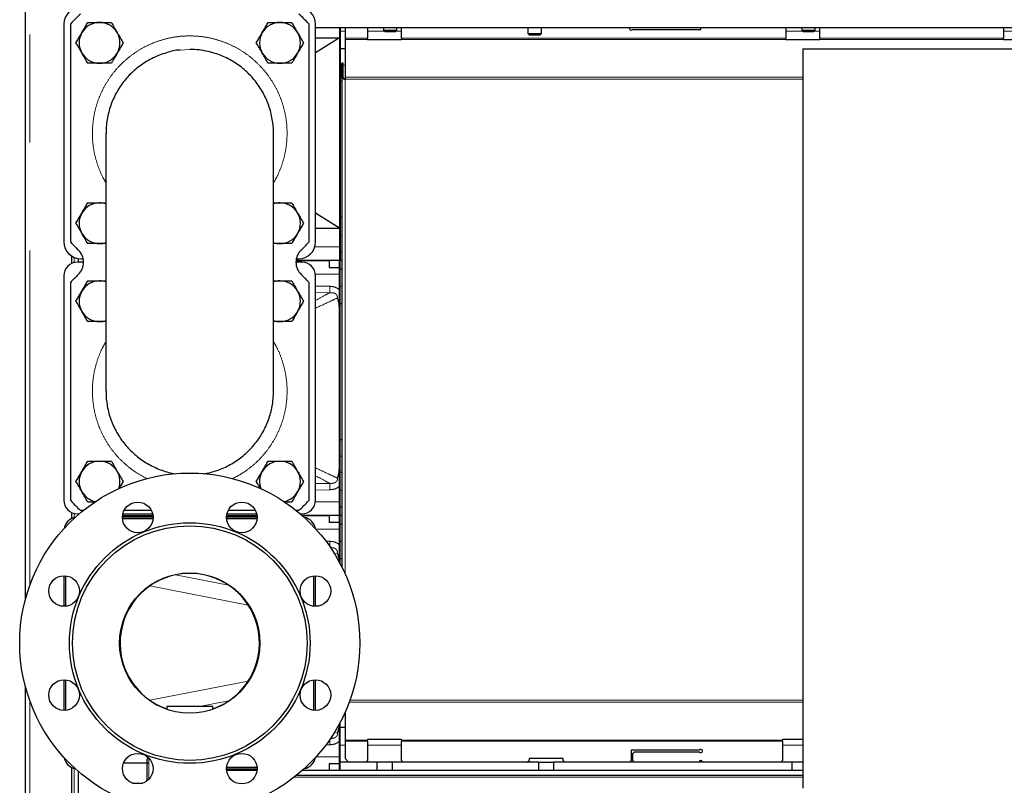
# Model space of a CAD drawing. Header units: millimetres. Extents: x 32 to 243, y 85 to 168.
# Tile 24 of 68: x 106 to 117, y 96 to 105. Entities that reach past the tile are written whole.
import ezdxf

# ---------------------------------------------------------------- set-up
doc = ezdxf.new("R2010")
doc.units = ezdxf.units.MM
doc.linetypes.add('PHANTOM', pattern=[12.7, 6.35, -1.27, 1.27, -1.27, 1.27, -1.27])

msp = doc.modelspace()

# ---------------------------------------------------------------- linework, layer by layer
at = {"color": 7, "linetype": 'Continuous', "lineweight": 25}
for p, q in [((105.806, 98.172), (105.806, 114.981)), ((106.256, 104.927), (106.256, 102.367)), ((106.336, 102.363), (106.336, 104.932)), ((109.136, 104.932), (109.136, 102.363)), ((109.216, 102.367), (109.216, 104.927)), ((109.216, 104.887), (125.707, 104.887)), ((109.496, 104.887), (109.496, 102.147)), ((109.506, 104.887), (109.506, 102.147)), ((109.562, 104.887), (109.562, 104.762)), ((109.826, 104.887), (109.826, 104.762)), ((110.013, 104.887), (110.013, 104.857)), ((110.013, 104.857), (110.033, 104.837)), ((110.013, 104.857), (110.173, 104.857)), ((110.153, 104.837), (110.033, 104.837)), ((110.153, 104.837), (110.173, 104.857)), ((110.173, 104.857), (110.173, 104.887)), ((110.226, 104.762), (110.226, 104.887)), ((111.713, 104.887), (111.713, 104.817)), ((111.713, 104.817), (111.733, 104.797)), ((111.713, 104.817), (111.873, 104.817)), ((111.853, 104.797), (111.873, 104.817)), ((111.873, 104.817), (111.873, 104.887)), ((112.943, 104.867), (113.746, 104.867)), ((113.746, 104.867), (113.746, 104.887)), ((114.746, 104.887), (114.746, 104.762)), ((114.933, 104.887), (114.933, 104.857)), ((114.933, 104.857), (114.953, 104.837)), ((114.933, 104.857), (115.093, 104.857)), ((115.073, 104.837), (114.953, 104.837)), ((115.073, 104.837), (115.093, 104.857)), ((115.093, 104.857), (115.093, 104.887)), ((115.146, 104.762), (115.146, 104.887)), ((117.306, 104.887), (117.306, 104.762)), ((109.496, 104.767), (109.216, 104.59)), ((109.216, 104.767), (109.496, 104.767)), ((109.562, 104.762), (109.562, 104.748)), ((109.562, 104.748), (109.562, 104.304)), ((109.826, 104.748), (109.826, 104.762)), ((109.826, 104.742), (109.826, 104.748)), ((110.226, 104.742), (109.826, 104.742)), ((110.226, 104.762), (110.226, 104.748)), ((110.226, 104.748), (110.226, 104.742)), ((111.853, 104.797), (111.733, 104.797)), ((114.746, 104.748), (114.746, 104.762)), ((114.746, 104.742), (114.746, 104.748)), ((115.146, 104.742), (114.746, 104.742)), ((115.146, 104.762), (115.146, 104.748)), ((115.146, 104.748), (115.146, 104.742)), ((117.306, 104.748), (117.306, 104.762)), ((117.306, 104.742), (117.306, 104.748)), ((117.706, 104.742), (117.306, 104.742)), ((109.506, 104.641), (109.562, 104.641)), ((114.946, 104.638), (114.946, 95.938)), ((114.946, 104.638), (120.066, 104.638)), ((109.526, 104.299), (109.526, 104.471)), ((109.542, 104.471), (109.526, 104.471)), ((109.542, 104.299), (109.542, 104.471)), ((109.506, 104.257), (109.526, 104.257)), ((109.526, 104.299), (109.526, 98.539)), ((109.542, 104.299), (109.526, 104.299)), ((109.562, 104.304), (109.562, 104.279)), ((106.751, 103.644), (106.751, 100.61)), ((108.721, 100.61), (108.721, 103.644)), ((109.496, 102.527), (109.216, 102.704)), ((109.506, 102.657), (109.526, 102.657)), ((109.216, 102.527), (109.496, 102.527)), ((106.346, 102.2), (106.346, 102.111)), ((106.426, 102.127), (106.426, 102.169)), ((106.456, 102.167), (106.483, 102.167)), ((109.496, 102.147), (108.986, 102.147)), ((108.986, 102.147), (109.376, 102.147)), ((108.989, 102.167), (109.016, 102.167)), ((109.376, 102.147), (109.376, 102.067)), ((109.496, 99.147), (109.496, 102.147)), ((109.496, 102.147), (109.506, 102.147)), ((109.506, 102.247), (109.506, 102.147)), ((109.506, 102.247), (109.526, 102.247)), ((109.526, 102.147), (109.506, 102.147)), ((109.506, 102.047), (109.506, 102.147)), ((109.506, 99.147), (109.506, 102.147)), ((106.487, 102.127), (106.416, 102.127)), ((109.056, 102.127), (108.985, 102.127)), ((109.376, 102.067), (109.496, 102.067)), ((109.526, 102.047), (109.506, 102.047)), ((106.256, 101.967), (106.256, 99.327)), ((109.216, 99.327), (109.216, 101.967)), ((106.336, 99.323), (106.336, 101.892)), ((109.136, 101.892), (109.136, 99.323)), ((109.526, 101.637), (109.506, 101.637)), ((109.526, 100.037), (109.506, 100.037)), ((109.526, 99.653), (109.506, 99.653)), ((109.506, 99.147), (109.506, 99.247)), ((109.526, 99.247), (109.506, 99.247)), ((106.346, 99.183), (106.346, 99.111)), ((106.416, 99.167), (106.436, 99.167)), ((106.426, 99.158), (106.426, 99.167)), ((106.484, 99.207), (106.451, 99.207)), ((107.304, 99.127), (106.944, 99.127)), ((106.945, 99.147), (107.302, 99.147)), ((106.949, 99.167), (107.299, 99.167)), ((107.284, 99.207), (106.963, 99.207)), ((108.528, 99.127), (108.168, 99.127)), ((108.17, 99.147), (108.527, 99.147)), ((108.173, 99.167), (108.523, 99.167)), ((108.509, 99.207), (108.188, 99.207)), ((109.02, 99.207), (108.988, 99.207)), ((109.036, 99.167), (109.056, 99.167)), ((109.059, 99.147), (109.376, 99.147)), ((109.496, 99.147), (109.059, 99.147)), ((109.376, 99.147), (109.376, 99.067)), ((109.496, 99.147), (109.506, 99.147)), ((109.496, 98.597), (109.496, 99.147)), ((109.526, 99.147), (109.506, 99.147)), ((109.506, 99.047), (109.506, 99.147)), ((109.506, 98.578), (109.506, 99.147)), ((107.303, 99.107), (106.945, 99.107)), ((108.527, 99.107), (108.169, 99.107)), ((109.496, 99.067), (109.376, 99.067)), ((109.526, 99.047), (109.506, 99.047)), ((109.526, 98.637), (109.506, 98.637)), ((106.256, 98.439), (106.256, 98.079)), ((106.276, 98.438), (106.276, 98.08)), ((109.196, 98.08), (109.196, 98.438)), ((109.216, 98.079), (109.216, 98.439)), ((106.256, 97.215), (106.256, 96.855)), ((106.276, 97.214), (106.276, 96.856)), ((109.196, 96.856), (109.196, 97.214)), ((109.216, 96.855), (109.216, 97.215)), ((105.806, 87.781), (105.806, 97.123)), ((107.466, 96.899), (107.466, 96.868)), ((108.006, 96.899), (107.466, 96.899)), ((108.006, 96.868), (108.006, 96.899)), ((109.562, 96.831), (109.562, 96.506)), ((109.496, 96.147), (109.496, 96.697)), ((109.506, 96.147), (109.506, 96.716)), ((109.536, 96.775), (109.542, 96.775)), ((109.542, 96.775), (109.542, 96.788)), ((109.562, 96.653), (109.506, 96.653)), ((109.562, 96.506), (109.562, 96.492)), ((109.562, 96.492), (109.562, 96.287)), ((110.226, 96.512), (109.826, 96.512)), ((109.826, 96.506), (109.826, 96.512)), ((109.826, 96.492), (109.826, 96.506)), ((109.826, 96.492), (109.826, 96.267)), ((110.226, 96.512), (110.226, 96.506)), ((110.226, 96.506), (110.226, 96.492)), ((110.226, 96.267), (110.226, 96.492)), ((114.946, 96.512), (114.706, 96.512)), ((114.706, 96.506), (114.706, 96.512)), ((114.706, 96.492), (114.706, 96.506)), ((114.706, 96.492), (114.706, 96.267)), ((113.729, 96.387), (112.926, 96.387)), ((112.926, 96.387), (112.926, 96.267)), ((112.966, 96.367), (112.946, 96.347)), ((112.946, 96.267), (112.946, 96.347)), ((112.966, 96.367), (113.729, 96.367)), ((106.958, 96.239), (107.236, 96.239)), ((107.236, 96.239), (107.236, 96.279)), ((107.236, 96.028), (107.236, 96.239)), ((109.936, 96.247), (109.506, 96.247)), ((109.506, 96.147), (109.506, 96.247)), ((109.562, 96.287), (109.602, 96.247)), ((109.806, 96.247), (109.826, 96.267)), ((109.936, 96.247), (109.936, 96.147)), ((110.116, 96.247), (109.936, 96.247)), ((111.836, 96.247), (110.116, 96.247)), ((110.116, 96.247), (110.116, 96.147)), ((110.226, 96.267), (110.246, 96.247)), ((111.706, 96.247), (111.726, 96.267)), ((112.126, 96.287), (111.726, 96.287)), ((111.726, 96.287), (111.726, 96.267)), ((111.836, 96.247), (111.836, 96.147)), ((111.836, 96.247), (112.016, 96.247)), ((112.016, 96.247), (112.016, 96.147)), ((114.816, 96.247), (112.016, 96.247)), ((112.126, 96.267), (112.126, 96.287)), ((112.126, 96.267), (112.146, 96.247)), ((112.906, 96.247), (112.926, 96.267)), ((112.946, 96.267), (112.966, 96.247)), ((114.686, 96.247), (114.706, 96.267)), ((114.816, 96.247), (114.816, 96.147)), ((114.946, 96.247), (114.816, 96.247)), ((106.346, 96.183), (106.346, 87.781)), ((106.426, 88.149), (106.426, 96.136)), ((108.168, 96.167), (108.528, 96.167)), ((108.169, 96.187), (108.527, 96.187)), ((108.527, 96.147), (108.17, 96.147)), ((114.946, 96.147), (109.059, 96.147)), ((109.496, 96.227), (109.376, 96.227)), ((109.376, 96.227), (109.376, 96.147)), ((109.496, 96.148), (109.376, 96.148)), ((107.064, 95.999), (107.183, 95.999)), ((114.946, 96.087), (108.988, 96.087))]:
    msp.add_line(p, q, dxfattribs=at)
at = {"color": 8, "linetype": 'PHANTOM', "lineweight": 18}
for p, q in [((105.856, 114.967), (105.856, 98.329)), ((109.506, 104.847), (109.562, 104.847)), ((109.826, 104.847), (110.023, 104.847)), ((110.163, 104.847), (110.226, 104.847)), ((114.746, 104.847), (114.943, 104.847)), ((115.083, 104.847), (115.146, 104.847)), ((117.306, 104.847), (117.493, 104.847)), ((109.562, 104.762), (109.826, 104.762)), ((109.826, 104.748), (109.562, 104.748)), ((110.226, 104.762), (114.746, 104.762)), ((114.746, 104.748), (110.226, 104.748)), ((115.146, 104.762), (117.306, 104.762)), ((117.306, 104.748), (115.146, 104.748)), ((107.736, 104.63), (107.622, 104.624)), ((109.506, 104.447), (109.526, 104.447)), ((109.542, 104.447), (109.562, 104.447)), ((109.562, 104.304), (114.946, 104.304)), ((109.562, 104.279), (109.562, 98.463)), ((109.562, 104.279), (114.946, 104.279)), ((109.506, 102.447), (109.526, 102.447)), ((109.207, 102.307), (109.496, 102.307)), ((106.376, 102.122), (106.376, 102.184)), ((109.496, 101.987), (109.215, 101.987)), ((109.216, 101.847), (109.384, 101.844)), ((109.526, 101.847), (109.506, 101.847)), ((109.382, 101.769), (109.216, 101.771)), ((109.526, 99.847), (109.506, 99.847)), ((109.216, 99.523), (109.382, 99.525)), ((109.384, 99.45), (109.216, 99.447)), ((109.526, 99.447), (109.506, 99.447)), ((109.215, 99.307), (109.496, 99.307)), ((106.376, 99.122), (106.376, 99.172)), ((109.496, 98.987), (109.221, 98.987)), ((109.334, 98.845), (109.384, 98.844)), ((109.526, 98.847), (109.506, 98.847)), ((109.472, 98.707), (109.439, 98.691)), ((107.569, 98.45), (108.192, 98.328)), ((108.424, 98.094), (107.267, 98.319)), ((107.267, 96.975), (108.424, 97.2)), ((105.856, 96.965), (105.856, 87.781)), ((108.192, 96.966), (107.851, 96.899)), ((114.946, 96.95), (109.611, 96.95)), ((114.946, 96.975), (109.62, 96.975)), ((109.438, 96.603), (109.472, 96.587)), ((109.562, 96.506), (109.826, 96.506)), ((109.826, 96.492), (109.562, 96.492)), ((110.226, 96.506), (114.706, 96.506)), ((114.706, 96.492), (110.226, 96.492)), ((109.384, 96.45), (109.334, 96.449)), ((109.562, 96.447), (109.506, 96.447)), ((110.226, 96.447), (109.826, 96.447)), ((114.946, 96.447), (114.706, 96.447)), ((107.256, 96.291), (107.256, 96.239)), ((107.256, 96.239), (107.256, 96.047)), ((109.221, 96.307), (109.496, 96.307)), ((106.376, 87.781), (106.376, 96.172)), ((108.963, 96.068), (114.946, 96.068))]:
    msp.add_line(p, q, dxfattribs=at)
at = {"color": 8, "linetype": 'PHANTOM', "lineweight": 18, "flags": 128}
for points in [[(109.382, 101.769), (109.382, 101.774), (109.382, 101.78), (109.383, 101.788), (109.383, 101.798), (109.383, 101.808), (109.383, 101.82), (109.383, 101.832), (109.384, 101.844)], [(109.382, 99.525), (109.382, 99.52), (109.382, 99.514), (109.383, 99.506), (109.383, 99.496), (109.383, 99.486), (109.383, 99.474), (109.383, 99.462), (109.384, 99.45)], [(109.382, 98.782), (109.383, 98.788), (109.383, 98.798), (109.383, 98.808), (109.383, 98.82), (109.383, 98.832), (109.384, 98.844)], [(109.382, 96.512), (109.383, 96.506), (109.383, 96.496), (109.383, 96.486), (109.383, 96.474), (109.383, 96.462), (109.384, 96.45)]]:
    msp.add_lwpolyline(points, dxfattribs=at)
at = {"color": 7, "linetype": 'Continuous', "lineweight": 25}
for centre, radius in [((107.736, 97.647), 2), ((107.124, 99.125), 0.18), ((108.348, 99.125), 0.18), ((107.736, 97.647), 1.415), ((107.736, 97.647), 1.38), ((106.258, 98.259), 0.18), ((107.736, 97.647), 0.825), ((109.214, 98.259), 0.18), ((106.258, 97.035), 0.18), ((109.214, 97.035), 0.18), ((107.124, 96.169), 0.18), ((108.348, 96.169), 0.18)]:
    msp.add_circle(centre, radius, dxfattribs=at)
for centre, radius, start, end in [((106.456, 104.927), 0.2, 90, 180), ((107.736, 103.647), 1.9, 132.5369, 137.4631), ((109.016, 104.927), 0.2, 0, 90), ((107.736, 103.647), 1.9, 42.5369, 47.4631), ((106.675, 104.708), 0.24, 90, 150), ((106.675, 104.708), 0.24, 30, 90), ((108.797, 104.708), 0.24, 90, 150), ((108.797, 104.708), 0.24, 30, 90), ((106.675, 104.708), 0.24, 150, 210), ((106.675, 104.708), 0.24, 330, 30), ((108.797, 104.708), 0.24, 150, 210), ((108.797, 104.708), 0.24, 330, 30), ((112.926, 104.877), 0.02, 150, 330), ((106.675, 104.708), 0.24, 210, 270), ((106.675, 104.708), 0.24, 270, 330), ((108.797, 104.708), 0.24, 210, 270), ((108.797, 104.708), 0.24, 270, 330), ((106.675, 102.586), 0.24, 90, 150), ((106.675, 102.586), 0.24, 71.6241, 90), ((108.797, 102.586), 0.24, 90, 108.3759), ((108.797, 102.586), 0.24, 30, 90), ((106.675, 102.586), 0.24, 150, 210), ((108.797, 102.586), 0.24, 330, 30), ((106.675, 102.586), 0.24, 210, 270), ((108.797, 102.586), 0.24, 270, 330), ((106.456, 102.367), 0.2, 180, 270), ((107.736, 103.647), 1.9, 222.5369, 226.3699), ((106.287, 102.127), 0.2, 313.6301, 46.3699), ((106.675, 102.586), 0.24, 270, 288.3759), ((108.797, 102.586), 0.24, 251.6241, 270), ((109.185, 102.127), 0.2, 133.6301, 226.3699), ((109.016, 102.367), 0.2, 270, 0), ((107.736, 103.647), 1.9, 313.6301, 317.4631), ((106.416, 101.967), 0.16, 90, 180), ((109.056, 101.967), 0.16, 0, 90), ((107.736, 100.607), 1.9, 133.6301, 137.4631), ((106.675, 101.668), 0.24, 90, 150), ((106.675, 101.668), 0.24, 71.6241, 90), ((108.797, 101.668), 0.24, 90, 108.3759), ((108.797, 101.668), 0.24, 30, 90), ((107.736, 100.607), 1.9, 42.5369, 46.3699), ((106.675, 101.668), 0.24, 150, 210), ((108.797, 101.668), 0.24, 330, 30), ((106.675, 101.668), 0.24, 210, 270), ((108.797, 101.668), 0.24, 270, 330), ((106.675, 101.668), 0.24, 270, 288.3759), ((108.797, 101.668), 0.24, 251.6241, 270), ((106.675, 99.546), 0.24, 90, 150), ((106.675, 99.546), 0.24, 30, 90), ((108.797, 99.546), 0.24, 90, 150), ((108.797, 99.546), 0.24, 30, 90), ((106.675, 99.546), 0.24, 150, 210), ((106.675, 99.546), 0.24, 340.0114, 30), ((108.797, 99.546), 0.24, 150, 199.9886), ((108.797, 99.546), 0.24, 330, 30), ((106.675, 99.546), 0.24, 210, 258.3498), ((108.797, 99.546), 0.24, 281.6502, 330), ((106.416, 99.327), 0.16, 180, 270), ((107.736, 100.607), 1.9, 222.5369, 227.4631), ((107.736, 100.607), 1.9, 312.5369, 317.4631), ((109.056, 99.327), 0.16, 270, 0), ((106.416, 98.967), 0.16, 100.0449, 169.9551), ((109.056, 98.967), 0.16, 10.0449, 79.9551), ((107.736, 97.647), 0.82, 90, 250.7756), ((107.736, 97.647), 0.82, 289.2244, 90), ((113.746, 96.377), 0.02, 210, 150), ((106.416, 96.327), 0.16, 190.0449, 259.9551), ((107.256, 96.279), 0.02, 109.821, 180), ((109.056, 96.327), 0.16, 280.0449, 349.9551), ((113.746, 96.247), 0.02, 0, 180)]:
    msp.add_arc(centre, radius, start, end, dxfattribs=at)
for points, knots in [([(106.467, 104.828), (106.473, 104.837), (106.487, 104.861), (106.51, 104.902), (106.528, 104.932), (106.537, 104.948)], [0, 0, 0, 0, 0.219146, 0.607266, 1, 1, 1, 1]), ([(106.537, 104.948), (106.559, 104.948), (106.605, 104.948), (106.652, 104.948), (106.675, 104.948)], [0, 0, 0, 0, 0.4954571, 1, 1, 1, 1]), ([(106.675, 104.948), (106.679, 104.948), (106.703, 104.948), (106.75, 104.948), (106.793, 104.948), (106.814, 104.948)], [0, 0, 0, 0, 0.0701003, 0.5307918, 1, 1, 1, 1]), ([(106.814, 104.948), (106.825, 104.928), (106.848, 104.889), (106.871, 104.848), (106.883, 104.828)], [0, 0, 0, 0, 0.4954579, 1, 1, 1, 1]), ([(108.589, 104.828), (108.594, 104.837), (108.608, 104.861), (108.631, 104.902), (108.649, 104.932), (108.658, 104.948)], [0, 0, 0, 0, 0.219146, 0.607266, 1, 1, 1, 1]), ([(108.658, 104.948), (108.681, 104.948), (108.726, 104.948), (108.773, 104.948), (108.797, 104.948)], [0, 0, 0, 0, 0.495455, 1, 1, 1, 1]), ([(108.797, 104.948), (108.8, 104.948), (108.825, 104.948), (108.872, 104.948), (108.914, 104.948), (108.935, 104.948)], [0, 0, 0, 0, 0.0700918, 0.5307835, 1, 1, 1, 1]), ([(108.935, 104.948), (108.946, 104.928), (108.969, 104.889), (108.993, 104.848), (109.004, 104.828)], [0, 0, 0, 0, 0.495454, 1, 1, 1, 1]), ([(106.398, 104.708), (106.403, 104.715), (106.416, 104.739), (106.439, 104.779), (106.458, 104.811), (106.467, 104.828)], [0, 0, 0, 0, 0.194802, 0.594665, 1, 1, 1, 1]), ([(106.883, 104.828), (106.885, 104.825), (106.897, 104.803), (106.921, 104.763), (106.942, 104.726), (106.952, 104.708)], [0, 0, 0, 0, 0.0700926, 0.5307845, 1, 1, 1, 1]), ([(108.519, 104.708), (108.524, 104.715), (108.537, 104.739), (108.56, 104.779), (108.579, 104.811), (108.589, 104.828)], [0, 0, 0, 0, 0.194802, 0.594665, 1, 1, 1, 1]), ([(109.004, 104.828), (109.006, 104.825), (109.019, 104.803), (109.042, 104.763), (109.063, 104.726), (109.074, 104.708)], [0, 0, 0, 0, 0.070088, 0.530784, 1, 1, 1, 1]), ([(106.467, 104.588), (106.466, 104.591), (106.453, 104.612), (106.43, 104.653), (106.409, 104.689), (106.398, 104.708)], [0, 0, 0, 0, 0.070104, 0.530793, 1, 1, 1, 1]), ([(106.952, 104.708), (106.944, 104.692), (106.926, 104.662), (106.903, 104.621), (106.888, 104.597), (106.883, 104.588)], [0, 0, 0, 0, 0.388493, 0.780853, 1, 1, 1, 1]), ([(108.589, 104.588), (108.587, 104.591), (108.575, 104.612), (108.551, 104.653), (108.53, 104.689), (108.519, 104.708)], [0, 0, 0, 0, 0.070106, 0.530796, 1, 1, 1, 1]), ([(109.074, 104.708), (109.065, 104.692), (109.047, 104.662), (109.024, 104.621), (109.01, 104.597), (109.004, 104.588)], [0, 0, 0, 0, 0.388497, 0.780853, 1, 1, 1, 1]), ([(106.537, 104.468), (106.525, 104.487), (106.503, 104.527), (106.479, 104.567), (106.467, 104.588)], [0, 0, 0, 0, 0.4954579, 1, 1, 1, 1]), ([(107.622, 104.624), (107.622, 104.624), (107.567, 104.624), (107.486, 104.599), (107.381, 104.566), (107.28, 104.521), (107.184, 104.464), (107.097, 104.396), (107.056, 104.358), (106.997, 104.299), (106.944, 104.235), (106.884, 104.141), (106.832, 104.043), (106.793, 103.938), (106.768, 103.829), (106.753, 103.739), (106.754, 103.675), (106.754, 103.64)], [0, 0, 0, 0, 0.000004, 0.113798, 0.172399, 0.231, 0.344798, 0.4034, 0.462003, 0.462491, 0.57665, 0.635445, 0.69424, 0.808755, 0.867738, 0.92672, 1, 1, 1, 1]), ([(106.883, 104.588), (106.874, 104.572), (106.855, 104.539), (106.832, 104.499), (106.818, 104.475), (106.814, 104.468)], [0, 0, 0, 0, 0.399475, 0.805183, 1, 1, 1, 1]), ([(108.721, 103.641), (108.721, 103.642), (108.723, 103.698), (108.713, 103.783), (108.691, 103.891), (108.658, 103.997), (108.613, 104.099), (108.555, 104.194), (108.49, 104.283), (108.413, 104.364), (108.328, 104.434), (108.236, 104.497), (108.137, 104.548), (108.033, 104.586), (107.944, 104.609), (107.845, 104.627), (107.772, 104.629), (107.736, 104.63)], [0, 0, 0, 0, 0.003038, 0.108702, 0.163106, 0.217512, 0.323032, 0.37737, 0.431706, 0.537157, 0.591459, 0.645761, 0.751186, 0.805475, 0.859765, 0.929453, 1, 1, 1, 1]), ([(108.658, 104.468), (108.647, 104.487), (108.624, 104.527), (108.601, 104.567), (108.589, 104.588)], [0, 0, 0, 0, 0.4954579, 1, 1, 1, 1]), ([(109.004, 104.588), (108.995, 104.572), (108.976, 104.539), (108.953, 104.499), (108.94, 104.475), (108.935, 104.468)], [0, 0, 0, 0, 0.399475, 0.805187, 1, 1, 1, 1]), ([(106.675, 104.468), (106.672, 104.468), (106.647, 104.468), (106.6, 104.468), (106.558, 104.468), (106.537, 104.468)], [0, 0, 0, 0, 0.070096, 0.53079, 1, 1, 1, 1]), ([(106.814, 104.468), (106.791, 104.468), (106.746, 104.468), (106.699, 104.468), (106.675, 104.468)], [0, 0, 0, 0, 0.495455, 1, 1, 1, 1]), ([(108.797, 104.468), (108.793, 104.468), (108.768, 104.468), (108.722, 104.468), (108.679, 104.468), (108.658, 104.468)], [0, 0, 0, 0, 0.0701003, 0.5307918, 1, 1, 1, 1]), ([(108.935, 104.468), (108.913, 104.468), (108.867, 104.468), (108.82, 104.468), (108.797, 104.468)], [0, 0, 0, 0, 0.495463, 1, 1, 1, 1]), ([(109.526, 104.299), (109.526, 104.297), (109.527, 104.294), (109.534, 104.29), (109.544, 104.285), (109.554, 104.281), (109.56, 104.279), (109.562, 104.279)], [0, 0, 0, 0, 0.227765, 0.455585, 0.683407, 0.911229, 1, 1, 1, 1]), ([(109.542, 104.299), (109.542, 104.297), (109.543, 104.294), (109.547, 104.289), (109.554, 104.284), (109.559, 104.281), (109.562, 104.279)], [0, 0, 0, 0, 0.222202, 0.477029, 0.731958, 1, 1, 1, 1]), ([(106.467, 102.706), (106.473, 102.715), (106.487, 102.74), (106.51, 102.78), (106.528, 102.811), (106.537, 102.826)], [0, 0, 0, 0, 0.219146, 0.607266, 1, 1, 1, 1]), ([(106.537, 102.826), (106.559, 102.826), (106.605, 102.826), (106.652, 102.826), (106.675, 102.826)], [0, 0, 0, 0, 0.4954571, 1, 1, 1, 1]), ([(106.675, 102.826), (106.679, 102.826), (106.703, 102.826), (106.729, 102.826), (106.751, 102.826), (106.751, 102.826)], [0, 0, 0, 0, 0.129661, 0.981778, 1, 1, 1, 1]), ([(108.721, 102.826), (108.723, 102.826), (108.747, 102.826), (108.773, 102.826), (108.797, 102.826)], [0, 0, 0, 0, 0.0672311, 1, 1, 1, 1]), ([(108.797, 102.826), (108.8, 102.826), (108.825, 102.826), (108.872, 102.826), (108.914, 102.826), (108.935, 102.826)], [0, 0, 0, 0, 0.0700918, 0.5307835, 1, 1, 1, 1]), ([(108.935, 102.826), (108.946, 102.807), (108.969, 102.768), (108.993, 102.727), (109.004, 102.706)], [0, 0, 0, 0, 0.495454, 1, 1, 1, 1]), ([(106.398, 102.586), (106.403, 102.594), (106.416, 102.617), (106.439, 102.657), (106.458, 102.69), (106.467, 102.706)], [0, 0, 0, 0, 0.194813, 0.594671, 1, 1, 1, 1]), ([(109.004, 102.706), (109.006, 102.704), (109.019, 102.682), (109.042, 102.641), (109.063, 102.605), (109.074, 102.586)], [0, 0, 0, 0, 0.070102, 0.530777, 1, 1, 1, 1]), ([(106.467, 102.466), (106.466, 102.469), (106.453, 102.491), (106.43, 102.531), (106.409, 102.568), (106.398, 102.586)], [0, 0, 0, 0, 0.07009, 0.530787, 1, 1, 1, 1]), ([(109.074, 102.586), (109.065, 102.571), (109.047, 102.54), (109.024, 102.5), (109.01, 102.475), (109.004, 102.466)], [0, 0, 0, 0, 0.388502, 0.780865, 1, 1, 1, 1]), ([(106.537, 102.346), (106.525, 102.366), (106.503, 102.405), (106.479, 102.446), (106.467, 102.466)], [0, 0, 0, 0, 0.4954579, 1, 1, 1, 1]), ([(109.004, 102.466), (108.995, 102.45), (108.976, 102.417), (108.953, 102.378), (108.94, 102.354), (108.935, 102.346)], [0, 0, 0, 0, 0.399475, 0.805202, 1, 1, 1, 1]), ([(106.675, 102.346), (106.672, 102.346), (106.647, 102.346), (106.6, 102.346), (106.558, 102.346), (106.537, 102.346)], [0, 0, 0, 0, 0.070096, 0.53079, 1, 1, 1, 1]), ([(106.751, 102.346), (106.749, 102.346), (106.725, 102.346), (106.699, 102.346), (106.675, 102.346)], [0, 0, 0, 0, 0.067224, 1, 1, 1, 1]), ([(108.797, 102.346), (108.793, 102.346), (108.768, 102.346), (108.743, 102.346), (108.721, 102.346), (108.721, 102.346)], [0, 0, 0, 0, 0.12966, 0.981771, 1, 1, 1, 1]), ([(108.935, 102.346), (108.913, 102.346), (108.867, 102.346), (108.82, 102.346), (108.797, 102.346)], [0, 0, 0, 0, 0.495463, 1, 1, 1, 1]), ([(106.467, 101.788), (106.473, 101.797), (106.487, 101.821), (106.51, 101.862), (106.528, 101.892), (106.537, 101.908)], [0, 0, 0, 0, 0.219146, 0.607266, 1, 1, 1, 1]), ([(106.537, 101.908), (106.559, 101.908), (106.605, 101.908), (106.652, 101.908), (106.675, 101.908)], [0, 0, 0, 0, 0.4954571, 1, 1, 1, 1]), ([(106.675, 101.908), (106.679, 101.908), (106.703, 101.908), (106.729, 101.908), (106.751, 101.908), (106.751, 101.908)], [0, 0, 0, 0, 0.129661, 0.981778, 1, 1, 1, 1]), ([(108.721, 101.908), (108.723, 101.908), (108.747, 101.908), (108.773, 101.908), (108.797, 101.908)], [0, 0, 0, 0, 0.0672311, 1, 1, 1, 1]), ([(108.797, 101.908), (108.8, 101.908), (108.825, 101.908), (108.872, 101.908), (108.914, 101.908), (108.935, 101.908)], [0, 0, 0, 0, 0.0700918, 0.5307835, 1, 1, 1, 1]), ([(108.935, 101.908), (108.946, 101.888), (108.969, 101.849), (108.993, 101.808), (109.004, 101.788)], [0, 0, 0, 0, 0.495454, 1, 1, 1, 1]), ([(106.398, 101.668), (106.403, 101.675), (106.416, 101.699), (106.439, 101.739), (106.458, 101.771), (106.467, 101.788)], [0, 0, 0, 0, 0.194799, 0.594671, 1, 1, 1, 1]), ([(109.004, 101.788), (109.006, 101.785), (109.019, 101.763), (109.042, 101.723), (109.063, 101.686), (109.074, 101.668)], [0, 0, 0, 0, 0.070102, 0.530791, 1, 1, 1, 1]), ([(109.496, 101.596), (109.495, 101.616), (109.493, 101.645), (109.485, 101.677), (109.478, 101.694), (109.474, 101.703), (109.472, 101.707), (109.472, 101.707)], [0, 0, 0, 0, 0.476274, 0.731639, 0.863929, 0.997742, 1, 1, 1, 1]), ([(106.467, 101.548), (106.466, 101.551), (106.453, 101.572), (106.43, 101.613), (106.409, 101.649), (106.398, 101.668)], [0, 0, 0, 0, 0.07009, 0.530787, 1, 1, 1, 1]), ([(109.074, 101.668), (109.065, 101.652), (109.047, 101.622), (109.024, 101.581), (109.01, 101.557), (109.004, 101.548)], [0, 0, 0, 0, 0.388502, 0.780865, 1, 1, 1, 1]), ([(106.537, 101.428), (106.525, 101.447), (106.503, 101.487), (106.479, 101.527), (106.467, 101.548)], [0, 0, 0, 0, 0.4954579, 1, 1, 1, 1]), ([(109.004, 101.548), (108.995, 101.532), (108.976, 101.499), (108.953, 101.459), (108.94, 101.435), (108.935, 101.428)], [0, 0, 0, 0, 0.399489, 0.805202, 1, 1, 1, 1]), ([(106.675, 101.428), (106.672, 101.428), (106.647, 101.428), (106.6, 101.428), (106.558, 101.428), (106.537, 101.428)], [0, 0, 0, 0, 0.070096, 0.53079, 1, 1, 1, 1]), ([(106.751, 101.428), (106.749, 101.428), (106.725, 101.428), (106.699, 101.428), (106.675, 101.428)], [0, 0, 0, 0, 0.067224, 1, 1, 1, 1]), ([(108.797, 101.428), (108.793, 101.428), (108.768, 101.428), (108.743, 101.428), (108.721, 101.428), (108.721, 101.428)], [0, 0, 0, 0, 0.12966, 0.981771, 1, 1, 1, 1]), ([(108.935, 101.428), (108.913, 101.428), (108.867, 101.428), (108.82, 101.428), (108.797, 101.428)], [0, 0, 0, 0, 0.495463, 1, 1, 1, 1]), ([(106.754, 100.613), (106.753, 100.596), (106.75, 100.549), (106.759, 100.475), (106.778, 100.366), (106.812, 100.26), (106.858, 100.159), (106.913, 100.063), (106.98, 99.974), (107.057, 99.894), (107.14, 99.821), (107.233, 99.759), (107.331, 99.709), (107.434, 99.669), (107.514, 99.645), (107.569, 99.638), (107.569, 99.638)], [0, 0, 0, 0, 0.038906, 0.099964, 0.161022, 0.279414, 0.340377, 0.401338, 0.519626, 0.58054, 0.641453, 0.759704, 0.8206, 0.881495, 0.999742, 1, 1, 1, 1]), ([(107.896, 99.638), (107.911, 99.64), (107.98, 99.651), (108.074, 99.681), (108.175, 99.726), (108.272, 99.78), (108.362, 99.845), (108.443, 99.922), (108.517, 100.004), (108.58, 100.096), (108.631, 100.195), (108.673, 100.298), (108.703, 100.406), (108.717, 100.517), (108.723, 100.577), (108.72, 100.61), (108.72, 100.614)], [0, 0, 0, 0, 0.033181, 0.150834, 0.211424, 0.272015, 0.389796, 0.450454, 0.511112, 0.629131, 0.689915, 0.750699, 0.869151, 0.930163, 0.991177, 1, 1, 1, 1]), ([(106.467, 99.666), (106.473, 99.675), (106.487, 99.7), (106.51, 99.74), (106.528, 99.771), (106.537, 99.786)], [0, 0, 0, 0, 0.2191346, 0.6072747, 1, 1, 1, 1]), ([(106.537, 99.786), (106.559, 99.786), (106.605, 99.786), (106.652, 99.786), (106.675, 99.786)], [0, 0, 0, 0, 0.4954571, 1, 1, 1, 1]), ([(106.675, 99.786), (106.679, 99.786), (106.703, 99.786), (106.75, 99.786), (106.793, 99.786), (106.814, 99.786)], [0, 0, 0, 0, 0.0701003, 0.5307918, 1, 1, 1, 1]), ([(106.814, 99.786), (106.825, 99.767), (106.848, 99.728), (106.871, 99.687), (106.883, 99.666)], [0, 0, 0, 0, 0.495465, 1, 1, 1, 1]), ([(108.589, 99.666), (108.594, 99.675), (108.608, 99.7), (108.631, 99.74), (108.649, 99.771), (108.658, 99.786)], [0, 0, 0, 0, 0.2191346, 0.6072747, 1, 1, 1, 1]), ([(108.658, 99.786), (108.681, 99.786), (108.726, 99.786), (108.773, 99.786), (108.797, 99.786)], [0, 0, 0, 0, 0.495455, 1, 1, 1, 1]), ([(108.797, 99.786), (108.8, 99.786), (108.825, 99.786), (108.872, 99.786), (108.914, 99.786), (108.935, 99.786)], [0, 0, 0, 0, 0.0700918, 0.5307835, 1, 1, 1, 1]), ([(108.935, 99.786), (108.946, 99.767), (108.969, 99.728), (108.993, 99.687), (109.004, 99.666)], [0, 0, 0, 0, 0.495461, 1, 1, 1, 1]), ([(106.398, 99.546), (106.403, 99.554), (106.416, 99.577), (106.439, 99.617), (106.458, 99.65), (106.467, 99.666)], [0, 0, 0, 0, 0.1947989, 0.5946561, 1, 1, 1, 1]), ([(106.883, 99.666), (106.885, 99.664), (106.897, 99.642), (106.921, 99.601), (106.942, 99.565), (106.952, 99.546)], [0, 0, 0, 0, 0.070106, 0.530791, 1, 1, 1, 1]), ([(108.519, 99.546), (108.524, 99.554), (108.537, 99.577), (108.56, 99.617), (108.579, 99.65), (108.589, 99.666)], [0, 0, 0, 0, 0.1947989, 0.5946561, 1, 1, 1, 1]), ([(109.004, 99.666), (109.006, 99.664), (109.019, 99.642), (109.042, 99.601), (109.063, 99.565), (109.074, 99.546)], [0, 0, 0, 0, 0.070102, 0.530791, 1, 1, 1, 1]), ([(109.472, 99.587), (109.472, 99.587), (109.474, 99.591), (109.478, 99.6), (109.485, 99.617), (109.493, 99.649), (109.495, 99.679), (109.496, 99.698)], [0, 0, 0, 0, 0.002258, 0.136055, 0.268362, 0.523727, 1, 1, 1, 1]), ([(106.467, 99.426), (106.466, 99.429), (106.453, 99.451), (106.43, 99.491), (106.409, 99.528), (106.398, 99.546)], [0, 0, 0, 0, 0.070104, 0.530793, 1, 1, 1, 1]), ([(106.952, 99.546), (106.944, 99.531), (106.928, 99.505), (106.913, 99.477), (106.906, 99.466)], [0, 0, 0, 0, 0.57379, 1, 1, 1, 1]), ([(108.567, 99.464), (108.562, 99.473), (108.546, 99.501), (108.53, 99.528), (108.519, 99.546)], [0, 0, 0, 0, 0.320031, 1, 1, 1, 1]), ([(109.074, 99.546), (109.065, 99.531), (109.047, 99.5), (109.024, 99.46), (109.01, 99.435), (109.004, 99.426)], [0, 0, 0, 0, 0.388497, 0.780853, 1, 1, 1, 1]), ([(106.537, 99.306), (106.525, 99.326), (106.503, 99.365), (106.479, 99.406), (106.467, 99.426)], [0, 0, 0, 0, 0.495465, 1, 1, 1, 1]), ([(109.004, 99.426), (108.995, 99.41), (108.976, 99.377), (108.953, 99.338), (108.94, 99.314), (108.935, 99.306)], [0, 0, 0, 0, 0.39948, 0.805199, 1, 1, 1, 1]), ([(106.626, 99.306), (106.617, 99.306), (106.587, 99.306), (106.558, 99.306), (106.537, 99.306)], [0, 0, 0, 0, 0.272913, 1, 1, 1, 1]), ([(108.935, 99.306), (108.913, 99.306), (108.884, 99.306), (108.853, 99.306), (108.846, 99.306)], [0, 0, 0, 0, 0.7669762, 1, 1, 1, 1]), ([(109.496, 98.596), (109.495, 98.616), (109.493, 98.645), (109.485, 98.677), (109.478, 98.694), (109.474, 98.703), (109.472, 98.707), (109.472, 98.707)], [0, 0, 0, 0, 0.476274, 0.731639, 0.86393, 0.997728, 1, 1, 1, 1]), ([(109.472, 96.587), (109.472, 96.587), (109.474, 96.591), (109.478, 96.6), (109.485, 96.617), (109.493, 96.649), (109.495, 96.679), (109.496, 96.698)], [0, 0, 0, 0, 0.002258, 0.136058, 0.268367, 0.523719, 1, 1, 1, 1]), ([(107.236, 96.239), (107.236, 96.239), (107.237, 96.239), (107.242, 96.239), (107.247, 96.239), (107.252, 96.239), (107.255, 96.239), (107.256, 96.239)], [0, 0, 0, 0, 0.282366, 0.577035, 0.760755, 0.913589, 1, 1, 1, 1])]:
    msp.add_open_spline(points, degree=3, knots=knots, dxfattribs=at)
at = {"color": 8, "linetype": 'PHANTOM', "lineweight": 18}
for points, knots in [([(106.751, 103.062), (106.738, 103.084), (106.702, 103.144), (106.659, 103.249), (106.62, 103.373), (106.597, 103.502), (106.589, 103.632), (106.595, 103.762), (106.615, 103.89), (106.65, 104.015), (106.699, 104.135), (106.761, 104.249), (106.835, 104.355), (106.92, 104.452), (107.016, 104.538), (107.121, 104.613), (107.233, 104.677), (107.352, 104.726), (107.476, 104.762), (107.604, 104.786), (107.692, 104.789), (107.736, 104.79)], [0, 0, 0, 0, 0.032202, 0.086584, 0.140791, 0.194686, 0.248753, 0.302646, 0.356272, 0.41007, 0.463695, 0.517164, 0.570804, 0.624274, 0.677658, 0.731211, 0.784594, 0.837931, 0.891438, 0.944775, 1, 1, 1, 1]), ([(107.736, 104.79), (107.778, 104.789), (107.862, 104.786), (107.988, 104.764), (108.111, 104.729), (108.23, 104.68), (108.344, 104.618), (108.449, 104.544), (108.545, 104.458), (108.631, 104.363), (108.706, 104.257), (108.769, 104.145), (108.818, 104.026), (108.854, 103.902), (108.876, 103.774), (108.883, 103.645), (108.876, 103.516), (108.855, 103.389), (108.819, 103.265), (108.775, 103.154), (108.737, 103.089), (108.721, 103.061)], [0, 0, 0, 0, 0.052434, 0.104868, 0.158163, 0.211627, 0.264922, 0.318226, 0.3717, 0.425004, 0.478336, 0.531836, 0.585168, 0.638553, 0.692107, 0.745493, 0.798975, 0.852628, 0.906112, 0.959772, 1, 1, 1, 1]), ([(109.384, 101.844), (109.404, 101.842), (109.442, 101.838), (109.478, 101.818), (109.493, 101.805), (109.496, 101.803)], [0, 0, 0, 0, 0.504863, 0.919176, 1, 1, 1, 1]), ([(109.216, 101.678), (109.253, 101.699), (109.308, 101.73), (109.364, 101.759), (109.382, 101.769)], [0, 0, 0, 0, 0.679266, 1, 1, 1, 1]), ([(109.472, 101.707), (109.445, 101.694), (109.36, 101.654), (109.274, 101.614), (109.216, 101.588)], [0, 0, 0, 0, 0.321719, 1, 1, 1, 1]), ([(109.472, 101.707), (109.472, 101.711), (109.473, 101.719), (109.471, 101.731), (109.465, 101.743), (109.457, 101.751), (109.442, 101.762), (109.417, 101.77), (109.395, 101.769), (109.382, 101.769)], [0, 0, 0, 0, 0.087355, 0.206216, 0.260011, 0.396777, 0.462856, 0.6894, 1, 1, 1, 1]), ([(107.235, 99.58), (107.198, 99.599), (107.123, 99.638), (107.02, 99.713), (106.924, 99.799), (106.838, 99.895), (106.763, 100), (106.701, 100.114), (106.652, 100.233), (106.617, 100.357), (106.596, 100.484), (106.589, 100.613), (106.596, 100.742), (106.618, 100.87), (106.655, 100.994), (106.698, 101.103), (106.735, 101.167), (106.751, 101.193)], [0, 0, 0, 0, 0.065939, 0.13385, 0.201776, 0.269917, 0.337844, 0.405813, 0.474, 0.54197, 0.610025, 0.678295, 0.74635, 0.814558, 0.882982, 0.951191, 1, 1, 1, 1]), ([(108.721, 101.193), (108.738, 101.164), (108.776, 101.097), (108.821, 100.985), (108.856, 100.859), (108.877, 100.73), (108.883, 100.6), (108.875, 100.471), (108.852, 100.343), (108.815, 100.219), (108.764, 100.1), (108.7, 99.987), (108.624, 99.883), (108.537, 99.787), (108.439, 99.703), (108.339, 99.632), (108.269, 99.597), (108.236, 99.58)], [0, 0, 0, 0, 0.0531294, 0.1221939, 0.1909479, 0.2599226, 0.3286761, 0.3970464, 0.4656358, 0.5340057, 0.6021419, 0.6704965, 0.7386328, 0.8066396, 0.8748647, 0.9428713, 1, 1, 1, 1]), ([(109.216, 99.707), (109.274, 99.68), (109.36, 99.64), (109.445, 99.6), (109.472, 99.587)], [0, 0, 0, 0, 0.67828, 1, 1, 1, 1]), ([(109.382, 99.525), (109.364, 99.535), (109.308, 99.565), (109.253, 99.595), (109.216, 99.616)], [0, 0, 0, 0, 0.320736, 1, 1, 1, 1]), ([(109.382, 99.525), (109.395, 99.525), (109.417, 99.524), (109.445, 99.533), (109.459, 99.545), (109.468, 99.556), (109.472, 99.566), (109.473, 99.578), (109.472, 99.583), (109.472, 99.587)], [0, 0, 0, 0, 0.310549, 0.537048, 0.663733, 0.740096, 0.860836, 0.912642, 1, 1, 1, 1]), ([(109.496, 99.492), (109.493, 99.489), (109.478, 99.476), (109.442, 99.456), (109.404, 99.452), (109.384, 99.45)], [0, 0, 0, 0, 0.080837, 0.495139, 1, 1, 1, 1]), ([(109.384, 98.844), (109.404, 98.842), (109.442, 98.838), (109.478, 98.818), (109.493, 98.805), (109.496, 98.803)], [0, 0, 0, 0, 0.504863, 0.919176, 1, 1, 1, 1]), ([(109.472, 98.707), (109.472, 98.711), (109.473, 98.719), (109.471, 98.731), (109.465, 98.743), (109.457, 98.751), (109.442, 98.762), (109.417, 98.77), (109.395, 98.769), (109.382, 98.769)], [0, 0, 0, 0, 0.087355, 0.206218, 0.260012, 0.39678, 0.462859, 0.689398, 1, 1, 1, 1]), ([(109.39, 96.526), (109.4, 96.525), (109.42, 96.525), (109.445, 96.533), (109.459, 96.545), (109.468, 96.556), (109.472, 96.566), (109.473, 96.578), (109.472, 96.583), (109.472, 96.587)], [0, 0, 0, 0, 0.264732, 0.506283, 0.641387, 0.722825, 0.851588, 0.906837, 1, 1, 1, 1]), ([(109.496, 96.492), (109.493, 96.489), (109.478, 96.476), (109.442, 96.456), (109.404, 96.452), (109.384, 96.45)], [0, 0, 0, 0, 0.080825, 0.495132, 1, 1, 1, 1])]:
    msp.add_open_spline(points, degree=3, knots=knots, dxfattribs=at)

doc.saveas('drawing.dxf')
